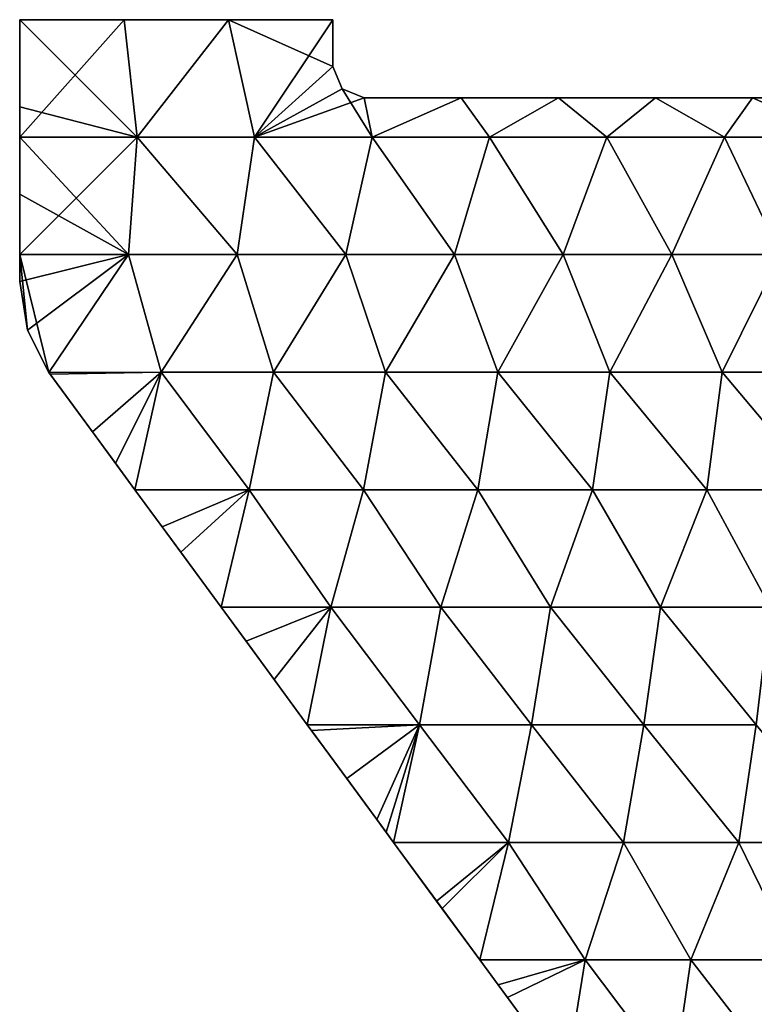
# Model space of a CAD drawing. Extents: x -1633 to 62, y -535 to 375.
# Tile 22 of 256: x -1529 to -1482, y -93 to -30. Entities that reach past the tile are written whole.
import ezdxf

# ---------------------------------------------------------------- set-up
doc = ezdxf.new("R2010")
doc.units = 0
doc.header["$LTSCALE"] = 33.374815
for name, color, linetype in [('304', 7, 'CONTINUOUS'), ('305', 7, 'CONTINUOUS'), ('306', 7, 'CONTINUOUS'), ('307', 7, 'CONTINUOUS'), ('308', 7, 'CONTINUOUS'), ('317', 7, 'CONTINUOUS'), ('318', 7, 'CONTINUOUS'), ('323', 7, 'CONTINUOUS'), ('326', 7, 'CONTINUOUS')]:
    doc.layers.add(name, color=color, linetype=linetype)

msp = doc.modelspace()

# ---------------------------------------------------------------- linework, layer by layer
at = {"layer": '304', "linetype": 'CONTINUOUS'}
for points in [[(-1521.762, -37.501, -2), (-1529.262, -37.501, -2), (-1522.595, -30, -2), (-1521.762, -37.501, -2)], [(-1522.595, -30, -2), (-1529.262, -37.501, -2), (-1529.262, -30, -2), (-1522.595, -30, -2)], [(-1515.928, -30, -2), (-1521.762, -37.501, -2), (-1522.595, -30, -2), (-1515.928, -30, -2)], [(-1514.262, -37.501, -2), (-1521.762, -37.501, -2), (-1515.928, -30, -2), (-1514.262, -37.501, -2)], [(-1509.262, -30, -2), (-1514.262, -37.501, -2), (-1515.928, -30, -2), (-1509.262, -30, -2)], [(-1509.262, -33, -2), (-1514.262, -37.501, -2), (-1509.262, -30, -2), (-1509.262, -33, -2)], [(-1508.676, -34.414, -2), (-1514.262, -37.501, -2), (-1509.262, -33, -2), (-1508.676, -34.414, -2)], [(-1507.262, -35, -2), (-1514.262, -37.501, -2), (-1508.676, -34.414, -2), (-1507.262, -35, -2)], [(-1506.762, -37.501, -2), (-1514.262, -37.501, -2), (-1507.262, -35, -2), (-1506.762, -37.501, -2)], [(-1501.062, -35, -2), (-1506.762, -37.501, -2), (-1507.262, -35, -2), (-1501.062, -35, -2)], [(-1499.262, -37.501, -2), (-1506.762, -37.501, -2), (-1501.062, -35, -2), (-1499.262, -37.501, -2)], [(-1494.862, -35, -2), (-1499.262, -37.501, -2), (-1501.062, -35, -2), (-1494.862, -35, -2)], [(-1491.762, -37.501, -2), (-1499.262, -37.501, -2), (-1494.862, -35, -2), (-1491.762, -37.501, -2)], [(-1488.662, -35, -2), (-1491.762, -37.501, -2), (-1494.862, -35, -2), (-1488.662, -35, -2)], [(-1484.262, -37.501, -2), (-1491.762, -37.501, -2), (-1488.662, -35, -2), (-1484.262, -37.501, -2)], [(-1482.462, -35, -2), (-1484.262, -37.501, -2), (-1488.662, -35, -2), (-1482.462, -35, -2)], [(-1476.762, -37.501, -2), (-1484.262, -37.501, -2), (-1482.462, -35, -2), (-1476.762, -37.501, -2)], [(-1476.262, -35, -2), (-1476.762, -37.501, -2), (-1482.462, -35, -2), (-1476.262, -35, -2)], [(-1522.321, -45.01, -2), (-1529.262, -45.01, -2), (-1521.762, -37.501, -2), (-1522.321, -45.01, -2)], [(-1521.762, -37.501, -2), (-1529.262, -45.01, -2), (-1529.262, -37.501, -2), (-1521.762, -37.501, -2)], [(-1515.38, -45.01, -2), (-1522.321, -45.01, -2), (-1521.762, -37.501, -2), (-1515.38, -45.01, -2)], [(-1514.262, -37.501, -2), (-1515.38, -45.01, -2), (-1521.762, -37.501, -2), (-1514.262, -37.501, -2)], [(-1508.439, -45.01, -2), (-1515.38, -45.01, -2), (-1514.262, -37.501, -2), (-1508.439, -45.01, -2)], [(-1506.762, -37.501, -2), (-1508.439, -45.01, -2), (-1514.262, -37.501, -2), (-1506.762, -37.501, -2)], [(-1501.498, -45.01, -2), (-1508.439, -45.01, -2), (-1506.762, -37.501, -2), (-1501.498, -45.01, -2)], [(-1499.262, -37.501, -2), (-1501.498, -45.01, -2), (-1506.762, -37.501, -2), (-1499.262, -37.501, -2)], [(-1494.557, -45.01, -2), (-1501.498, -45.01, -2), (-1499.262, -37.501, -2), (-1494.557, -45.01, -2)], [(-1491.762, -37.501, -2), (-1494.557, -45.01, -2), (-1499.262, -37.501, -2), (-1491.762, -37.501, -2)], [(-1487.617, -45.01, -2), (-1494.557, -45.01, -2), (-1491.762, -37.501, -2), (-1487.617, -45.01, -2)], [(-1484.262, -37.501, -2), (-1487.617, -45.01, -2), (-1491.762, -37.501, -2), (-1484.262, -37.501, -2)], [(-1480.676, -45.01, -2), (-1487.617, -45.01, -2), (-1484.262, -37.501, -2), (-1480.676, -45.01, -2)], [(-1476.762, -37.501, -2), (-1480.676, -45.01, -2), (-1484.262, -37.501, -2), (-1476.762, -37.501, -2)], [(-1529.262, -45.01, -2), (-1522.321, -45.01, -2), (-1529.262, -46.726, -2), (-1529.262, -45.01, -2)], [(-1529.262, -46.726, -2), (-1522.321, -45.01, -2), (-1528.766, -49.838, -2), (-1529.262, -46.726, -2)], [(-1522.321, -45.01, -2), (-1527.407, -52.528, -2), (-1528.766, -49.838, -2), (-1522.321, -45.01, -2)], [(-1520.225, -52.519, -2), (-1527.407, -52.528, -2), (-1522.321, -45.01, -2), (-1520.225, -52.519, -2)], [(-1515.38, -45.01, -2), (-1520.225, -52.519, -2), (-1522.321, -45.01, -2), (-1515.38, -45.01, -2)], [(-1513.061, -52.519, -2), (-1520.225, -52.519, -2), (-1515.38, -45.01, -2), (-1513.061, -52.519, -2)], [(-1508.439, -45.01, -2), (-1513.061, -52.519, -2), (-1515.38, -45.01, -2), (-1508.439, -45.01, -2)], [(-1505.897, -52.519, -2), (-1513.061, -52.519, -2), (-1508.439, -45.01, -2), (-1505.897, -52.519, -2)], [(-1501.498, -45.01, -2), (-1505.897, -52.519, -2), (-1508.439, -45.01, -2), (-1501.498, -45.01, -2)], [(-1498.734, -52.519, -2), (-1505.897, -52.519, -2), (-1501.498, -45.01, -2), (-1498.734, -52.519, -2)], [(-1494.557, -45.01, -2), (-1498.734, -52.519, -2), (-1501.498, -45.01, -2), (-1494.557, -45.01, -2)], [(-1491.57, -52.519, -2), (-1498.734, -52.519, -2), (-1494.557, -45.01, -2), (-1491.57, -52.519, -2)], [(-1487.617, -45.01, -2), (-1491.57, -52.519, -2), (-1494.557, -45.01, -2), (-1487.617, -45.01, -2)], [(-1484.407, -52.519, -2), (-1491.57, -52.519, -2), (-1487.617, -45.01, -2), (-1484.407, -52.519, -2)], [(-1480.676, -45.01, -2), (-1484.407, -52.519, -2), (-1487.617, -45.01, -2), (-1480.676, -45.01, -2)], [(-1477.243, -52.519, -2), (-1484.407, -52.519, -2), (-1480.676, -45.01, -2), (-1477.243, -52.519, -2)], [(-1527.407, -52.528, -2), (-1520.225, -52.519, -2), (-1527.326, -52.64, -2), (-1527.407, -52.528, -2)], [(-1527.326, -52.64, -2), (-1520.225, -52.519, -2), (-1524.617, -56.334, -2), (-1527.326, -52.64, -2)], [(-1520.225, -52.519, -2), (-1521.908, -60.027, -2), (-1524.617, -56.334, -2), (-1520.225, -52.519, -2)], [(-1514.605, -60.027, -2), (-1521.908, -60.027, -2), (-1520.225, -52.519, -2), (-1514.605, -60.027, -2)], [(-1513.061, -52.519, -2), (-1514.605, -60.027, -2), (-1520.225, -52.519, -2), (-1513.061, -52.519, -2)], [(-1507.301, -60.027, -2), (-1514.605, -60.027, -2), (-1513.061, -52.519, -2), (-1507.301, -60.027, -2)], [(-1505.897, -52.519, -2), (-1507.301, -60.027, -2), (-1513.061, -52.519, -2), (-1505.897, -52.519, -2)], [(-1499.997, -60.027, -2), (-1507.301, -60.027, -2), (-1505.897, -52.519, -2), (-1499.997, -60.027, -2)], [(-1498.734, -52.519, -2), (-1499.997, -60.027, -2), (-1505.897, -52.519, -2), (-1498.734, -52.519, -2)], [(-1492.693, -60.027, -2), (-1499.997, -60.027, -2), (-1498.734, -52.519, -2), (-1492.693, -60.027, -2)], [(-1491.57, -52.519, -2), (-1492.693, -60.027, -2), (-1498.734, -52.519, -2), (-1491.57, -52.519, -2)], [(-1485.389, -60.027, -2), (-1492.693, -60.027, -2), (-1491.57, -52.519, -2), (-1485.389, -60.027, -2)], [(-1484.407, -52.519, -2), (-1485.389, -60.027, -2), (-1491.57, -52.519, -2), (-1484.407, -52.519, -2)], [(-1478.085, -60.027, -2), (-1485.389, -60.027, -2), (-1484.407, -52.519, -2), (-1478.085, -60.027, -2)], [(-1477.243, -52.519, -2), (-1478.085, -60.027, -2), (-1484.407, -52.519, -2), (-1477.243, -52.519, -2)], [(-1521.908, -60.027, -2), (-1514.605, -60.027, -2), (-1520.173, -62.393, -2), (-1521.908, -60.027, -2)], [(-1514.605, -60.027, -2), (-1516.402, -67.536, -2), (-1520.173, -62.393, -2), (-1514.605, -60.027, -2)], [(-1509.389, -67.536, -2), (-1516.402, -67.536, -2), (-1514.605, -60.027, -2), (-1509.389, -67.536, -2)], [(-1507.301, -60.027, -2), (-1509.389, -67.536, -2), (-1514.605, -60.027, -2), (-1507.301, -60.027, -2)], [(-1502.377, -67.536, -2), (-1509.389, -67.536, -2), (-1507.301, -60.027, -2), (-1502.377, -67.536, -2)], [(-1499.997, -60.027, -2), (-1502.377, -67.536, -2), (-1507.301, -60.027, -2), (-1499.997, -60.027, -2)], [(-1495.364, -67.536, -2), (-1502.377, -67.536, -2), (-1499.997, -60.027, -2), (-1495.364, -67.536, -2)], [(-1492.693, -60.027, -2), (-1495.364, -67.536, -2), (-1499.997, -60.027, -2), (-1492.693, -60.027, -2)], [(-1488.351, -67.536, -2), (-1495.364, -67.536, -2), (-1492.693, -60.027, -2), (-1488.351, -67.536, -2)], [(-1485.389, -60.027, -2), (-1488.351, -67.536, -2), (-1492.693, -60.027, -2), (-1485.389, -60.027, -2)], [(-1481.338, -67.536, -2), (-1488.351, -67.536, -2), (-1485.389, -60.027, -2), (-1481.338, -67.536, -2)], [(-1478.085, -60.027, -2), (-1481.338, -67.536, -2), (-1485.389, -60.027, -2), (-1478.085, -60.027, -2)], [(-1516.402, -67.536, -2), (-1509.389, -67.536, -2), (-1513.021, -72.147, -2), (-1516.402, -67.536, -2)], [(-1509.389, -67.536, -2), (-1510.896, -75.045, -2), (-1513.021, -72.147, -2), (-1509.389, -67.536, -2)], [(-1503.732, -75.045, -2), (-1510.896, -75.045, -2), (-1509.389, -67.536, -2), (-1503.732, -75.045, -2)], [(-1502.377, -67.536, -2), (-1503.732, -75.045, -2), (-1509.389, -67.536, -2), (-1502.377, -67.536, -2)], [(-1496.569, -75.045, -2), (-1503.732, -75.045, -2), (-1502.377, -67.536, -2), (-1496.569, -75.045, -2)], [(-1495.364, -67.536, -2), (-1496.569, -75.045, -2), (-1502.377, -67.536, -2), (-1495.364, -67.536, -2)], [(-1489.405, -75.045, -2), (-1496.569, -75.045, -2), (-1495.364, -67.536, -2), (-1489.405, -75.045, -2)], [(-1488.351, -67.536, -2), (-1489.405, -75.045, -2), (-1495.364, -67.536, -2), (-1488.351, -67.536, -2)], [(-1482.242, -75.045, -2), (-1489.405, -75.045, -2), (-1488.351, -67.536, -2), (-1482.242, -75.045, -2)], [(-1481.338, -67.536, -2), (-1482.242, -75.045, -2), (-1488.351, -67.536, -2), (-1481.338, -67.536, -2)], [(-1510.896, -75.045, -2), (-1503.732, -75.045, -2), (-1508.382, -78.472, -2), (-1510.896, -75.045, -2)], [(-1508.382, -78.472, -2), (-1503.732, -75.045, -2), (-1505.868, -81.9, -2), (-1508.382, -78.472, -2)], [(-1503.732, -75.045, -2), (-1505.389, -82.554, -2), (-1505.868, -81.9, -2), (-1503.732, -75.045, -2)], [(-1498.042, -82.554, -2), (-1505.389, -82.554, -2), (-1503.732, -75.045, -2), (-1498.042, -82.554, -2)], [(-1496.569, -75.045, -2), (-1498.042, -82.554, -2), (-1503.732, -75.045, -2), (-1496.569, -75.045, -2)], [(-1490.694, -82.554, -2), (-1498.042, -82.554, -2), (-1496.569, -75.045, -2), (-1490.694, -82.554, -2)], [(-1489.405, -75.045, -2), (-1490.694, -82.554, -2), (-1496.569, -75.045, -2), (-1489.405, -75.045, -2)], [(-1483.347, -82.554, -2), (-1490.694, -82.554, -2), (-1489.405, -75.045, -2), (-1483.347, -82.554, -2)], [(-1482.242, -75.045, -2), (-1483.347, -82.554, -2), (-1489.405, -75.045, -2), (-1482.242, -75.045, -2)], [(-1475.999, -82.554, -2), (-1483.347, -82.554, -2), (-1482.242, -75.045, -2), (-1475.999, -82.554, -2)], [(-1505.389, -82.554, -2), (-1498.042, -82.554, -2), (-1502.636, -86.308, -2), (-1505.389, -82.554, -2)], [(-1498.042, -82.554, -2), (-1499.883, -90.062, -2), (-1502.636, -86.308, -2), (-1498.042, -82.554, -2)], [(-1493.147, -90.062, -2), (-1499.883, -90.062, -2), (-1498.042, -82.554, -2), (-1493.147, -90.062, -2)], [(-1490.694, -82.554, -2), (-1493.147, -90.062, -2), (-1498.042, -82.554, -2), (-1490.694, -82.554, -2)], [(-1486.411, -90.062, -2), (-1493.147, -90.062, -2), (-1490.694, -82.554, -2), (-1486.411, -90.062, -2)], [(-1483.347, -82.554, -2), (-1486.411, -90.062, -2), (-1490.694, -82.554, -2), (-1483.347, -82.554, -2)], [(-1479.676, -90.062, -2), (-1486.411, -90.062, -2), (-1483.347, -82.554, -2), (-1479.676, -90.062, -2)], [(-1475.999, -82.554, -2), (-1479.676, -90.062, -2), (-1483.347, -82.554, -2), (-1475.999, -82.554, -2)], [(-1499.883, -90.062, -2), (-1493.147, -90.062, -2), (-1498.716, -91.653, -2), (-1499.883, -90.062, -2)], [(-1493.147, -90.062, -2), (-1494.376, -97.571, -2), (-1498.716, -91.653, -2), (-1493.147, -90.062, -2)], [(-1487.487, -97.571, -2), (-1494.376, -97.571, -2), (-1493.147, -90.062, -2), (-1487.487, -97.571, -2)], [(-1486.411, -90.062, -2), (-1487.487, -97.571, -2), (-1493.147, -90.062, -2), (-1486.411, -90.062, -2)], [(-1480.598, -97.571, -2), (-1487.487, -97.571, -2), (-1486.411, -90.062, -2), (-1480.598, -97.571, -2)], [(-1479.676, -90.062, -2), (-1480.598, -97.571, -2), (-1486.411, -90.062, -2), (-1479.676, -90.062, -2)]]:
    msp.add_3dface(points, dxfattribs=at)
at = {"layer": '305', "linetype": 'CONTINUOUS'}
for points in [[(-1529.262, -30, 1), (-1529.262, -35.575, 1), (-1521.762, -37.501, 1), (-1529.262, -30, 1)], [(-1522.595, -30, 1), (-1529.262, -30, 1), (-1521.762, -37.501, 1), (-1522.595, -30, 1)], [(-1515.928, -30, 1), (-1522.595, -30, 1), (-1521.762, -37.501, 1), (-1515.928, -30, 1)], [(-1514.262, -37.501, 1), (-1515.928, -30, 1), (-1521.762, -37.501, 1), (-1514.262, -37.501, 1)], [(-1509.262, -30, 1), (-1515.928, -30, 1), (-1509.262, -33, 1), (-1509.262, -30, 1)], [(-1509.262, -33, 1), (-1515.928, -30, 1), (-1514.262, -37.501, 1), (-1509.262, -33, 1)], [(-1508.676, -34.414, 1), (-1509.262, -33, 1), (-1514.262, -37.501, 1), (-1508.676, -34.414, 1)], [(-1506.762, -37.501, 1), (-1508.676, -34.414, 1), (-1514.262, -37.501, 1), (-1506.762, -37.501, 1)], [(-1507.262, -35, 1), (-1508.676, -34.414, 1), (-1506.762, -37.501, 1), (-1507.262, -35, 1)], [(-1501.062, -35, 1), (-1507.262, -35, 1), (-1506.762, -37.501, 1), (-1501.062, -35, 1)], [(-1499.262, -37.501, 1), (-1501.062, -35, 1), (-1506.762, -37.501, 1), (-1499.262, -37.501, 1)], [(-1494.862, -35, 1), (-1501.062, -35, 1), (-1499.262, -37.501, 1), (-1494.862, -35, 1)], [(-1491.762, -37.501, 1), (-1494.862, -35, 1), (-1499.262, -37.501, 1), (-1491.762, -37.501, 1)], [(-1488.662, -35, 1), (-1494.862, -35, 1), (-1491.762, -37.501, 1), (-1488.662, -35, 1)], [(-1484.262, -37.501, 1), (-1488.662, -35, 1), (-1491.762, -37.501, 1), (-1484.262, -37.501, 1)], [(-1482.462, -35, 1), (-1488.662, -35, 1), (-1484.262, -37.501, 1), (-1482.462, -35, 1)], [(-1476.762, -37.501, 1), (-1482.462, -35, 1), (-1484.262, -37.501, 1), (-1476.762, -37.501, 1)], [(-1476.262, -35, 1), (-1482.462, -35, 1), (-1476.762, -37.501, 1), (-1476.262, -35, 1)], [(-1529.262, -35.575, 1), (-1529.262, -37.501, 1), (-1521.762, -37.501, 1), (-1529.262, -35.575, 1)], [(-1529.262, -37.501, 1), (-1529.262, -41.151, 1), (-1522.321, -45.01, 1), (-1529.262, -37.501, 1)], [(-1529.262, -37.501, 1), (-1522.321, -45.01, 1), (-1521.762, -37.501, 1), (-1529.262, -37.501, 1)], [(-1522.321, -45.01, 1), (-1515.38, -45.01, 1), (-1521.762, -37.501, 1), (-1522.321, -45.01, 1)], [(-1515.38, -45.01, 1), (-1514.262, -37.501, 1), (-1521.762, -37.501, 1), (-1515.38, -45.01, 1)], [(-1515.38, -45.01, 1), (-1508.439, -45.01, 1), (-1514.262, -37.501, 1), (-1515.38, -45.01, 1)], [(-1508.439, -45.01, 1), (-1506.762, -37.501, 1), (-1514.262, -37.501, 1), (-1508.439, -45.01, 1)], [(-1508.439, -45.01, 1), (-1501.498, -45.01, 1), (-1506.762, -37.501, 1), (-1508.439, -45.01, 1)], [(-1501.498, -45.01, 1), (-1499.262, -37.501, 1), (-1506.762, -37.501, 1), (-1501.498, -45.01, 1)], [(-1501.498, -45.01, 1), (-1494.557, -45.01, 1), (-1499.262, -37.501, 1), (-1501.498, -45.01, 1)], [(-1494.557, -45.01, 1), (-1491.762, -37.501, 1), (-1499.262, -37.501, 1), (-1494.557, -45.01, 1)], [(-1494.557, -45.01, 1), (-1487.617, -45.01, 1), (-1491.762, -37.501, 1), (-1494.557, -45.01, 1)], [(-1487.617, -45.01, 1), (-1484.262, -37.501, 1), (-1491.762, -37.501, 1), (-1487.617, -45.01, 1)], [(-1487.617, -45.01, 1), (-1480.676, -45.01, 1), (-1484.262, -37.501, 1), (-1487.617, -45.01, 1)], [(-1480.676, -45.01, 1), (-1476.762, -37.501, 1), (-1484.262, -37.501, 1), (-1480.676, -45.01, 1)], [(-1529.262, -41.151, 1), (-1529.262, -45.01, 1), (-1522.321, -45.01, 1), (-1529.262, -41.151, 1)], [(-1529.262, -45.01, 1), (-1529.262, -46.726, 1), (-1528.766, -49.838, 1), (-1529.262, -45.01, 1)], [(-1529.262, -45.01, 1), (-1527.407, -52.528, 1), (-1522.321, -45.01, 1), (-1529.262, -45.01, 1)], [(-1527.407, -52.528, 1), (-1529.262, -45.01, 1), (-1528.766, -49.838, 1), (-1527.407, -52.528, 1)], [(-1527.407, -52.528, 1), (-1520.225, -52.519, 1), (-1522.321, -45.01, 1), (-1527.407, -52.528, 1)], [(-1522.321, -45.01, 1), (-1520.225, -52.519, 1), (-1515.38, -45.01, 1), (-1522.321, -45.01, 1)], [(-1520.225, -52.519, 1), (-1513.061, -52.519, 1), (-1515.38, -45.01, 1), (-1520.225, -52.519, 1)], [(-1515.38, -45.01, 1), (-1513.061, -52.519, 1), (-1508.439, -45.01, 1), (-1515.38, -45.01, 1)], [(-1513.061, -52.519, 1), (-1505.897, -52.519, 1), (-1508.439, -45.01, 1), (-1513.061, -52.519, 1)], [(-1508.439, -45.01, 1), (-1505.897, -52.519, 1), (-1501.498, -45.01, 1), (-1508.439, -45.01, 1)], [(-1505.897, -52.519, 1), (-1498.734, -52.519, 1), (-1501.498, -45.01, 1), (-1505.897, -52.519, 1)], [(-1501.498, -45.01, 1), (-1498.734, -52.519, 1), (-1494.557, -45.01, 1), (-1501.498, -45.01, 1)], [(-1498.734, -52.519, 1), (-1491.57, -52.519, 1), (-1494.557, -45.01, 1), (-1498.734, -52.519, 1)], [(-1494.557, -45.01, 1), (-1491.57, -52.519, 1), (-1487.617, -45.01, 1), (-1494.557, -45.01, 1)], [(-1491.57, -52.519, 1), (-1484.407, -52.519, 1), (-1487.617, -45.01, 1), (-1491.57, -52.519, 1)], [(-1487.617, -45.01, 1), (-1484.407, -52.519, 1), (-1480.676, -45.01, 1), (-1487.617, -45.01, 1)], [(-1484.407, -52.519, 1), (-1477.243, -52.519, 1), (-1480.676, -45.01, 1), (-1484.407, -52.519, 1)], [(-1527.407, -52.528, 1), (-1523.154, -58.329, 1), (-1520.225, -52.519, 1), (-1527.407, -52.528, 1)], [(-1527.326, -52.64, 1), (-1523.154, -58.329, 1), (-1527.407, -52.528, 1), (-1527.326, -52.64, 1)], [(-1521.908, -60.027, 1), (-1520.225, -52.519, 1), (-1523.154, -58.329, 1), (-1521.908, -60.027, 1)], [(-1521.908, -60.027, 1), (-1514.605, -60.027, 1), (-1520.225, -52.519, 1), (-1521.908, -60.027, 1)], [(-1520.225, -52.519, 1), (-1514.605, -60.027, 1), (-1513.061, -52.519, 1), (-1520.225, -52.519, 1)], [(-1514.605, -60.027, 1), (-1507.301, -60.027, 1), (-1513.061, -52.519, 1), (-1514.605, -60.027, 1)], [(-1513.061, -52.519, 1), (-1507.301, -60.027, 1), (-1505.897, -52.519, 1), (-1513.061, -52.519, 1)], [(-1507.301, -60.027, 1), (-1499.997, -60.027, 1), (-1505.897, -52.519, 1), (-1507.301, -60.027, 1)], [(-1505.897, -52.519, 1), (-1499.997, -60.027, 1), (-1498.734, -52.519, 1), (-1505.897, -52.519, 1)], [(-1499.997, -60.027, 1), (-1492.693, -60.027, 1), (-1498.734, -52.519, 1), (-1499.997, -60.027, 1)], [(-1498.734, -52.519, 1), (-1492.693, -60.027, 1), (-1491.57, -52.519, 1), (-1498.734, -52.519, 1)], [(-1492.693, -60.027, 1), (-1485.389, -60.027, 1), (-1491.57, -52.519, 1), (-1492.693, -60.027, 1)], [(-1491.57, -52.519, 1), (-1485.389, -60.027, 1), (-1484.407, -52.519, 1), (-1491.57, -52.519, 1)], [(-1485.389, -60.027, 1), (-1478.085, -60.027, 1), (-1484.407, -52.519, 1), (-1485.389, -60.027, 1)], [(-1484.407, -52.519, 1), (-1478.085, -60.027, 1), (-1477.243, -52.519, 1), (-1484.407, -52.519, 1)], [(-1521.908, -60.027, 1), (-1518.981, -64.019, 1), (-1514.605, -60.027, 1), (-1521.908, -60.027, 1)], [(-1518.981, -64.019, 1), (-1516.402, -67.536, 1), (-1514.605, -60.027, 1), (-1518.981, -64.019, 1)], [(-1516.402, -67.536, 1), (-1509.389, -67.536, 1), (-1514.605, -60.027, 1), (-1516.402, -67.536, 1)], [(-1514.605, -60.027, 1), (-1509.389, -67.536, 1), (-1507.301, -60.027, 1), (-1514.605, -60.027, 1)], [(-1509.389, -67.536, 1), (-1502.377, -67.536, 1), (-1507.301, -60.027, 1), (-1509.389, -67.536, 1)], [(-1507.301, -60.027, 1), (-1502.377, -67.536, 1), (-1499.997, -60.027, 1), (-1507.301, -60.027, 1)], [(-1502.377, -67.536, 1), (-1495.364, -67.536, 1), (-1499.997, -60.027, 1), (-1502.377, -67.536, 1)], [(-1499.997, -60.027, 1), (-1495.364, -67.536, 1), (-1492.693, -60.027, 1), (-1499.997, -60.027, 1)], [(-1495.364, -67.536, 1), (-1488.351, -67.536, 1), (-1492.693, -60.027, 1), (-1495.364, -67.536, 1)], [(-1492.693, -60.027, 1), (-1488.351, -67.536, 1), (-1485.389, -60.027, 1), (-1492.693, -60.027, 1)], [(-1488.351, -67.536, 1), (-1481.338, -67.536, 1), (-1485.389, -60.027, 1), (-1488.351, -67.536, 1)], [(-1485.389, -60.027, 1), (-1481.338, -67.536, 1), (-1478.085, -60.027, 1), (-1485.389, -60.027, 1)], [(-1516.402, -67.536, 1), (-1514.809, -69.708, 1), (-1509.389, -67.536, 1), (-1516.402, -67.536, 1)], [(-1514.809, -69.708, 1), (-1510.896, -75.045, 1), (-1509.389, -67.536, 1), (-1514.809, -69.708, 1)], [(-1510.896, -75.045, 1), (-1503.732, -75.045, 1), (-1509.389, -67.536, 1), (-1510.896, -75.045, 1)], [(-1509.389, -67.536, 1), (-1503.732, -75.045, 1), (-1502.377, -67.536, 1), (-1509.389, -67.536, 1)], [(-1503.732, -75.045, 1), (-1496.569, -75.045, 1), (-1502.377, -67.536, 1), (-1503.732, -75.045, 1)], [(-1502.377, -67.536, 1), (-1496.569, -75.045, 1), (-1495.364, -67.536, 1), (-1502.377, -67.536, 1)], [(-1496.569, -75.045, 1), (-1489.405, -75.045, 1), (-1495.364, -67.536, 1), (-1496.569, -75.045, 1)], [(-1495.364, -67.536, 1), (-1489.405, -75.045, 1), (-1488.351, -67.536, 1), (-1495.364, -67.536, 1)], [(-1489.405, -75.045, 1), (-1482.242, -75.045, 1), (-1488.351, -67.536, 1), (-1489.405, -75.045, 1)], [(-1488.351, -67.536, 1), (-1482.242, -75.045, 1), (-1481.338, -67.536, 1), (-1488.351, -67.536, 1)], [(-1510.896, -75.045, 1), (-1510.637, -75.398, 1), (-1503.732, -75.045, 1), (-1510.896, -75.045, 1)], [(-1510.637, -75.398, 1), (-1506.464, -81.087, 1), (-1503.732, -75.045, 1), (-1510.637, -75.398, 1)], [(-1505.389, -82.554, 1), (-1503.732, -75.045, 1), (-1506.464, -81.087, 1), (-1505.389, -82.554, 1)], [(-1505.389, -82.554, 1), (-1498.042, -82.554, 1), (-1503.732, -75.045, 1), (-1505.389, -82.554, 1)], [(-1503.732, -75.045, 1), (-1498.042, -82.554, 1), (-1496.569, -75.045, 1), (-1503.732, -75.045, 1)], [(-1498.042, -82.554, 1), (-1490.694, -82.554, 1), (-1496.569, -75.045, 1), (-1498.042, -82.554, 1)], [(-1496.569, -75.045, 1), (-1490.694, -82.554, 1), (-1489.405, -75.045, 1), (-1496.569, -75.045, 1)], [(-1490.694, -82.554, 1), (-1483.347, -82.554, 1), (-1489.405, -75.045, 1), (-1490.694, -82.554, 1)], [(-1489.405, -75.045, 1), (-1483.347, -82.554, 1), (-1482.242, -75.045, 1), (-1489.405, -75.045, 1)], [(-1483.347, -82.554, 1), (-1475.999, -82.554, 1), (-1482.242, -75.045, 1), (-1483.347, -82.554, 1)], [(-1505.389, -82.554, 1), (-1502.292, -86.777, 1), (-1498.042, -82.554, 1), (-1505.389, -82.554, 1)], [(-1499.883, -90.062, 1), (-1498.042, -82.554, 1), (-1502.292, -86.777, 1), (-1499.883, -90.062, 1)], [(-1499.883, -90.062, 1), (-1493.147, -90.062, 1), (-1498.042, -82.554, 1), (-1499.883, -90.062, 1)], [(-1498.042, -82.554, 1), (-1493.147, -90.062, 1), (-1490.694, -82.554, 1), (-1498.042, -82.554, 1)], [(-1493.147, -90.062, 1), (-1486.411, -90.062, 1), (-1490.694, -82.554, 1), (-1493.147, -90.062, 1)], [(-1490.694, -82.554, 1), (-1486.411, -90.062, 1), (-1483.347, -82.554, 1), (-1490.694, -82.554, 1)], [(-1486.411, -90.062, 1), (-1479.676, -90.062, 1), (-1483.347, -82.554, 1), (-1486.411, -90.062, 1)], [(-1483.347, -82.554, 1), (-1479.676, -90.062, 1), (-1475.999, -82.554, 1), (-1483.347, -82.554, 1)], [(-1499.883, -90.062, 1), (-1498.12, -92.466, 1), (-1493.147, -90.062, 1), (-1499.883, -90.062, 1)], [(-1494.376, -97.571, 1), (-1493.147, -90.062, 1), (-1498.12, -92.466, 1), (-1494.376, -97.571, 1)], [(-1494.376, -97.571, 1), (-1487.487, -97.571, 1), (-1493.147, -90.062, 1), (-1494.376, -97.571, 1)], [(-1493.147, -90.062, 1), (-1487.487, -97.571, 1), (-1486.411, -90.062, 1), (-1493.147, -90.062, 1)], [(-1487.487, -97.571, 1), (-1480.598, -97.571, 1), (-1486.411, -90.062, 1), (-1487.487, -97.571, 1)], [(-1486.411, -90.062, 1), (-1480.598, -97.571, 1), (-1479.676, -90.062, 1), (-1486.411, -90.062, 1)]]:
    msp.add_3dface(points, dxfattribs=at)
at = {"layer": '306', "linetype": 'CONTINUOUS'}
for points in [[(-1522.595, -30, -2), (-1529.262, -30, -2), (-1522.595, -30, 1), (-1522.595, -30, -2)], [(-1529.262, -30, -2), (-1529.262, -30, 1), (-1522.595, -30, 1), (-1529.262, -30, -2)], [(-1515.928, -30, -2), (-1522.595, -30, -2), (-1515.928, -30, 1), (-1515.928, -30, -2)], [(-1522.595, -30, -2), (-1522.595, -30, 1), (-1515.928, -30, 1), (-1522.595, -30, -2)], [(-1509.262, -30, -2), (-1515.928, -30, -2), (-1509.262, -30, 1), (-1509.262, -30, -2)], [(-1515.928, -30, -2), (-1515.928, -30, 1), (-1509.262, -30, 1), (-1515.928, -30, -2)]]:
    msp.add_3dface(points, dxfattribs=at)
at = {"layer": '307', "linetype": 'CONTINUOUS'}
for points in [[(-1529.262, -30, -2), (-1529.262, -37.501, -2), (-1529.262, -30, 1), (-1529.262, -30, -2)], [(-1529.262, -30, 1), (-1529.262, -37.501, -2), (-1529.262, -35.575, 1), (-1529.262, -30, 1)], [(-1529.262, -35.575, 1), (-1529.262, -37.501, -2), (-1529.262, -37.501, 1), (-1529.262, -35.575, 1)], [(-1529.262, -37.501, -2), (-1529.262, -45.01, -2), (-1529.262, -37.501, 1), (-1529.262, -37.501, -2)], [(-1529.262, -37.501, 1), (-1529.262, -45.01, -2), (-1529.262, -41.151, 1), (-1529.262, -37.501, 1)], [(-1529.262, -41.151, 1), (-1529.262, -45.01, -2), (-1529.262, -45.01, 1), (-1529.262, -41.151, 1)], [(-1529.262, -45.01, -2), (-1529.262, -46.726, -2), (-1529.262, -45.01, 1), (-1529.262, -45.01, -2)], [(-1529.262, -46.726, -2), (-1529.262, -46.726, 1), (-1529.262, -45.01, 1), (-1529.262, -46.726, -2)]]:
    msp.add_3dface(points, dxfattribs=at)
at = {"layer": '308', "linetype": 'CONTINUOUS'}
for points in [[(-1527.326, -52.64, -2), (-1524.617, -56.334, -2), (-1527.326, -52.64, 1), (-1527.326, -52.64, -2)], [(-1527.326, -52.64, 1), (-1524.617, -56.334, -2), (-1523.154, -58.329, 1), (-1527.326, -52.64, 1)], [(-1524.617, -56.334, -2), (-1521.908, -60.027, -2), (-1523.154, -58.329, 1), (-1524.617, -56.334, -2)], [(-1523.154, -58.329, 1), (-1521.908, -60.027, -2), (-1521.908, -60.027, 1), (-1523.154, -58.329, 1)], [(-1521.908, -60.027, -2), (-1520.173, -62.393, -2), (-1521.908, -60.027, 1), (-1521.908, -60.027, -2)], [(-1521.908, -60.027, 1), (-1520.173, -62.393, -2), (-1518.981, -64.019, 1), (-1521.908, -60.027, 1)], [(-1520.173, -62.393, -2), (-1516.402, -67.536, -2), (-1518.981, -64.019, 1), (-1520.173, -62.393, -2)], [(-1518.981, -64.019, 1), (-1516.402, -67.536, -2), (-1516.402, -67.536, 1), (-1518.981, -64.019, 1)], [(-1516.402, -67.536, -2), (-1513.021, -72.147, -2), (-1516.402, -67.536, 1), (-1516.402, -67.536, -2)], [(-1516.402, -67.536, 1), (-1513.021, -72.147, -2), (-1514.809, -69.708, 1), (-1516.402, -67.536, 1)], [(-1513.021, -72.147, -2), (-1510.896, -75.045, -2), (-1514.809, -69.708, 1), (-1513.021, -72.147, -2)], [(-1514.809, -69.708, 1), (-1510.896, -75.045, -2), (-1510.896, -75.045, 1), (-1514.809, -69.708, 1)], [(-1510.896, -75.045, -2), (-1508.382, -78.472, -2), (-1510.896, -75.045, 1), (-1510.896, -75.045, -2)], [(-1510.896, -75.045, 1), (-1508.382, -78.472, -2), (-1510.637, -75.398, 1), (-1510.896, -75.045, 1)], [(-1510.637, -75.398, 1), (-1508.382, -78.472, -2), (-1506.464, -81.087, 1), (-1510.637, -75.398, 1)], [(-1508.382, -78.472, -2), (-1505.868, -81.9, -2), (-1506.464, -81.087, 1), (-1508.382, -78.472, -2)], [(-1505.868, -81.9, -2), (-1505.389, -82.554, -2), (-1506.464, -81.087, 1), (-1505.868, -81.9, -2)], [(-1506.464, -81.087, 1), (-1505.389, -82.554, -2), (-1505.389, -82.554, 1), (-1506.464, -81.087, 1)], [(-1505.389, -82.554, -2), (-1502.636, -86.308, -2), (-1505.389, -82.554, 1), (-1505.389, -82.554, -2)], [(-1505.389, -82.554, 1), (-1502.636, -86.308, -2), (-1502.292, -86.777, 1), (-1505.389, -82.554, 1)], [(-1502.636, -86.308, -2), (-1499.883, -90.062, -2), (-1502.292, -86.777, 1), (-1502.636, -86.308, -2)], [(-1502.292, -86.777, 1), (-1499.883, -90.062, -2), (-1499.883, -90.062, 1), (-1502.292, -86.777, 1)], [(-1499.883, -90.062, -2), (-1498.716, -91.653, -2), (-1499.883, -90.062, 1), (-1499.883, -90.062, -2)], [(-1499.883, -90.062, 1), (-1498.716, -91.653, -2), (-1498.12, -92.466, 1), (-1499.883, -90.062, 1)], [(-1498.716, -91.653, -2), (-1494.376, -97.571, -2), (-1498.12, -92.466, 1), (-1498.716, -91.653, -2)], [(-1498.12, -92.466, 1), (-1494.376, -97.571, -2), (-1494.376, -97.571, 1), (-1498.12, -92.466, 1)]]:
    msp.add_3dface(points, dxfattribs=at)
at = {"layer": '317', "linetype": 'CONTINUOUS'}
for points in [[(-1501.062, -35, -2), (-1507.262, -35, -2), (-1501.062, -35, 1), (-1501.062, -35, -2)], [(-1507.262, -35, -2), (-1507.262, -35, 1), (-1501.062, -35, 1), (-1507.262, -35, -2)], [(-1494.862, -35, -2), (-1501.062, -35, -2), (-1494.862, -35, 1), (-1494.862, -35, -2)], [(-1501.062, -35, -2), (-1501.062, -35, 1), (-1494.862, -35, 1), (-1501.062, -35, -2)], [(-1488.662, -35, -2), (-1494.862, -35, -2), (-1488.662, -35, 1), (-1488.662, -35, -2)], [(-1494.862, -35, -2), (-1494.862, -35, 1), (-1488.662, -35, 1), (-1494.862, -35, -2)], [(-1482.462, -35, -2), (-1488.662, -35, -2), (-1482.462, -35, 1), (-1482.462, -35, -2)], [(-1488.662, -35, -2), (-1488.662, -35, 1), (-1482.462, -35, 1), (-1488.662, -35, -2)], [(-1476.262, -35, -2), (-1482.462, -35, -2), (-1476.262, -35, 1), (-1476.262, -35, -2)], [(-1482.462, -35, -2), (-1482.462, -35, 1), (-1476.262, -35, 1), (-1482.462, -35, -2)]]:
    msp.add_3dface(points, dxfattribs=at)
at = {"layer": '318', "linetype": 'CONTINUOUS'}
for points in [[(-1509.262, -33, -2), (-1509.262, -30, -2), (-1509.262, -30, 1), (-1509.262, -33, -2)], [(-1509.262, -33, -2), (-1509.262, -30, 1), (-1509.262, -33, 1), (-1509.262, -33, -2)]]:
    msp.add_3dface(points, dxfattribs=at)
at = {"layer": '323', "linetype": 'CONTINUOUS'}
for points in [[(-1529.262, -46.726, -2), (-1528.766, -49.838, -2), (-1529.262, -46.726, 1), (-1529.262, -46.726, -2)], [(-1529.262, -46.726, 1), (-1528.766, -49.838, -2), (-1528.766, -49.838, 1), (-1529.262, -46.726, 1)], [(-1528.766, -49.838, -2), (-1527.407, -52.528, -2), (-1528.766, -49.838, 1), (-1528.766, -49.838, -2)], [(-1527.407, -52.528, -2), (-1527.407, -52.528, 1), (-1528.766, -49.838, 1), (-1527.407, -52.528, -2)], [(-1527.407, -52.528, -2), (-1527.326, -52.64, -2), (-1527.407, -52.528, 1), (-1527.407, -52.528, -2)], [(-1527.326, -52.64, -2), (-1527.326, -52.64, 1), (-1527.407, -52.528, 1), (-1527.326, -52.64, -2)]]:
    msp.add_3dface(points, dxfattribs=at)
at = {"layer": '326', "linetype": 'CONTINUOUS'}
for points in [[(-1508.676, -34.414, -2), (-1509.262, -33, -2), (-1508.676, -34.414, 1), (-1508.676, -34.414, -2)], [(-1509.262, -33, -2), (-1509.262, -33, 1), (-1508.676, -34.414, 1), (-1509.262, -33, -2)], [(-1507.262, -35, -2), (-1508.676, -34.414, -2), (-1507.262, -35, 1), (-1507.262, -35, -2)], [(-1508.676, -34.414, -2), (-1508.676, -34.414, 1), (-1507.262, -35, 1), (-1508.676, -34.414, -2)]]:
    msp.add_3dface(points, dxfattribs=at)

doc.saveas('drawing.dxf')
